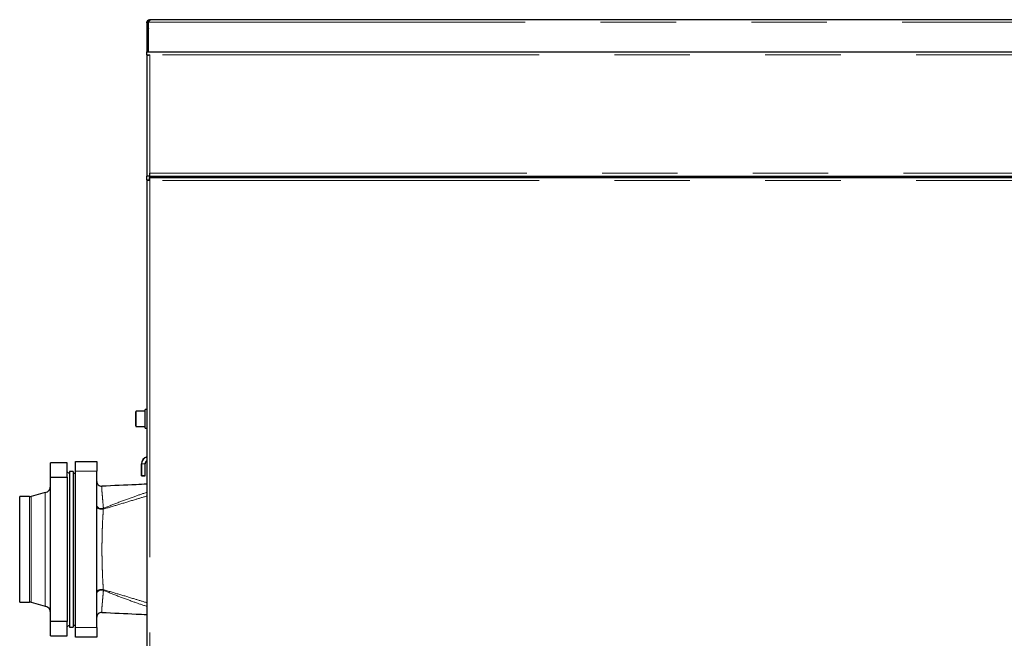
# Model space of a CAD drawing. Header units: millimetres. Extents: x 26 to 242, y 76 to 156.
# Tile 47 of 72: x 150 to 167, y 97 to 107. Entities that reach past the tile are written whole.
import ezdxf

# ---------------------------------------------------------------- set-up
doc = ezdxf.new("R2010")
doc.units = ezdxf.units.MM
doc.linetypes.add('PHANTOM', pattern=[12.7, 6.35, -1.27, 1.27, -1.27, 1.27, -1.27])

msp = doc.modelspace()

# ---------------------------------------------------------------- linework, layer by layer
at = {"color": 7, "linetype": 'Continuous', "lineweight": 25}
for p, q in [((152.133, 107.422), (152.153, 107.422)), ((152.133, 107.411), (152.133, 107.422)), ((152.153, 107.411), (152.133, 107.411)), ((152.133, 107.411), (152.133, 106.926)), ((152.153, 107.411), (152.153, 107.422)), ((152.153, 107.411), (152.153, 106.926)), ((152.158, 107.422), (152.158, 107.438)), ((152.158, 106.926), (152.158, 107.422)), ((152.178, 107.467), (152.178, 107.447)), ((152.178, 107.467), (152.188, 107.467)), ((152.188, 107.467), (189.11, 107.467)), ((152.153, 107.287), (152.158, 107.287)), ((152.133, 106.876), (152.133, 106.926)), ((152.133, 106.926), (152.183, 106.926)), ((152.133, 106.876), (152.183, 106.876)), ((152.133, 106.876), (152.133, 106.862)), ((152.133, 106.862), (152.133, 104.826)), ((152.158, 106.871), (152.158, 106.876)), ((152.158, 106.876), (152.158, 106.871)), ((152.183, 106.926), (171.443, 106.926)), ((152.183, 104.826), (152.183, 104.876)), ((152.133, 104.767), (152.133, 104.826)), ((152.183, 104.826), (152.133, 104.826)), ((152.133, 104.767), (152.133, 79.665)), ((152.133, 104.767), (152.158, 104.767)), ((152.172, 104.806), (152.172, 104.781)), ((152.172, 104.806), (171.454, 104.806)), ((152.183, 104.826), (171.443, 104.826)), ((152.773, 104.826), (152.773, 104.806)), ((153.529, 104.826), (153.529, 104.806)), ((153.581, 104.826), (153.581, 104.806)), ((153.685, 104.826), (153.685, 104.806)), ((153.737, 104.826), (153.737, 104.806)), ((158.951, 104.826), (158.945, 104.806)), ((159.013, 104.826), (159.007, 104.806)), ((159.058, 104.826), (159.052, 104.806)), ((160.744, 104.806), (160.738, 104.826)), ((160.783, 104.826), (160.789, 104.806)), ((160.845, 104.826), (160.851, 104.806)), ((165.618, 104.806), (165.618, 104.826)), ((165.678, 104.806), (165.678, 104.826)), ((166.098, 104.806), (166.098, 104.826)), ((152.133, 100.893), (152.103, 100.893)), ((152.103, 100.674), (152.103, 100.893)), ((151.943, 100.689), (151.943, 100.856)), ((152.103, 100.866), (151.953, 100.866)), ((151.943, 100.616), (151.943, 100.689)), ((151.953, 100.606), (152.103, 100.606)), ((152.103, 100.579), (152.103, 100.674)), ((152.103, 100.579), (152.133, 100.579)), ((150.788, 99.996), (150.508, 99.996)), ((150.508, 99.752), (150.508, 99.996)), ((150.788, 99.752), (150.788, 99.996)), ((150.928, 100.016), (151.288, 100.016)), ((150.928, 99.856), (150.928, 100.016)), ((151.288, 100.016), (151.288, 99.856)), ((152.038, 99.976), (152.038, 99.776)), ((152.04, 99.776), (152.04, 99.976)), ((152.098, 99.976), (152.098, 99.776)), ((152.1, 99.776), (152.1, 99.976)), ((150.508, 99.752), (150.788, 99.752)), ((150.508, 97.32), (150.508, 99.752)), ((150.828, 99.816), (150.788, 99.839)), ((150.788, 99.752), (150.788, 97.32)), ((150.888, 99.846), (150.828, 99.846)), ((150.828, 99.846), (150.828, 97.301)), ((150.888, 99.846), (150.888, 97.301)), ((150.928, 99.816), (150.888, 99.816)), ((150.928, 97.216), (150.928, 99.856)), ((151.288, 97.216), (151.288, 99.856)), ((152.098, 99.776), (152.038, 99.776)), ((152.04, 99.776), (152.1, 99.776)), ((150.152, 99.425), (149.988, 99.425)), ((149.988, 97.647), (149.988, 99.425)), ((150.419, 99.492), (150.183, 99.429)), ((149.988, 97.647), (150.152, 97.647)), ((150.183, 97.643), (150.419, 97.58)), ((150.788, 97.32), (150.508, 97.32)), ((150.508, 97.076), (150.508, 97.32)), ((150.788, 97.076), (150.788, 97.32)), ((150.788, 97.233), (150.828, 97.256)), ((150.828, 97.301), (150.828, 97.226)), ((150.888, 97.301), (150.888, 97.226)), ((150.888, 97.256), (150.928, 97.256)), ((150.508, 97.076), (150.788, 97.076)), ((150.828, 97.226), (150.888, 97.226)), ((150.928, 97.056), (150.928, 97.216)), ((151.288, 97.216), (151.288, 97.056)), ((151.288, 97.056), (150.928, 97.056))]:
    msp.add_line(p, q, dxfattribs=at)
at = {"color": 8, "linetype": 'PHANTOM', "lineweight": 18}
for p, q in [((152.158, 107.422), (189.065, 107.422)), ((171.443, 106.876), (152.183, 106.876)), ((152.183, 106.876), (152.183, 104.876)), ((152.183, 104.876), (171.443, 104.876)), ((152.183, 104.756), (152.183, 79.676)), ((171.443, 104.756), (152.183, 104.756)), ((152.213, 104.806), (152.213, 104.826)), ((165.653, 104.806), (165.653, 104.826)), ((165.728, 104.806), (165.728, 104.826)), ((151.953, 100.866), (151.953, 100.685)), ((151.953, 100.685), (151.953, 100.606)), ((152.038, 99.976), (152.098, 99.976)), ((152.1, 99.976), (152.04, 99.976)), ((151.288, 99.856), (150.928, 99.856)), ((150.152, 97.647), (150.152, 99.425)), ((150.183, 97.643), (150.183, 99.429)), ((150.419, 97.58), (150.419, 99.492)), ((151.397, 99.214), (151.399, 99.228)), ((151.399, 97.844), (151.397, 97.858)), ((150.928, 97.216), (151.288, 97.216))]:
    msp.add_line(p, q, dxfattribs=at)
at = {"color": 8, "linetype": 'PHANTOM', "lineweight": 18, "flags": 128}
for points in [[(151.288, 99.279), (151.29, 99.266), (151.298, 99.253), (151.309, 99.241), (151.324, 99.232), (151.341, 99.226), (151.361, 99.223), (151.38, 99.224), (151.399, 99.228)], [(151.397, 99.214), (151.379, 99.212), (151.359, 99.212), (151.34, 99.214), (151.323, 99.219), (151.308, 99.225), (151.297, 99.234), (151.29, 99.244), (151.288, 99.254)], [(151.397, 97.858), (151.379, 97.86), (151.359, 97.86), (151.34, 97.858), (151.323, 97.853), (151.308, 97.846), (151.297, 97.838), (151.29, 97.828), (151.288, 97.818)], [(151.399, 97.844), (151.38, 97.848), (151.361, 97.849), (151.341, 97.846), (151.324, 97.839), (151.309, 97.83), (151.298, 97.819), (151.29, 97.806), (151.288, 97.793)]]:
    msp.add_lwpolyline(points, dxfattribs=at)
at = {"color": 7, "linetype": 'Continuous', "lineweight": 25}
for centre, radius, start, end in [((151.953, 100.856), 0.01, 90, 180), ((151.953, 100.616), 0.01, 180, 270), ((152.158, 99.976), 0.12, 102.0247, 180), ((152.16, 99.976), 0.12, 103.0029, 180), ((152.158, 99.976), 0.06, 114.6243, 180), ((152.16, 99.976), 0.06, 116.7437, 180), ((150.388, 99.608), 0.12, 285, 0), ((151.368, 99.68), 0.08, 180, 272.5742), ((150.152, 99.545), 0.12, 270, 285), ((150.152, 97.527), 0.12, 75, 90), ((150.388, 97.464), 0.12, 0, 75), ((151.368, 97.392), 0.08, 87.3876, 179.9103)]:
    msp.add_arc(centre, radius, start, end, dxfattribs=at)
for points, knots in [([(152.133, 107.422), (152.133, 107.424), (152.133, 107.43), (152.136, 107.438), (152.14, 107.446), (152.146, 107.454), (152.153, 107.46), (152.162, 107.464), (152.17, 107.466), (152.175, 107.467), (152.178, 107.467)], [0, 0, 0, 0, 0.1153561, 0.2390063, 0.3681908, 0.4999915, 0.631878, 0.7608968, 0.8832211, 1, 1, 1, 1]), ([(152.153, 107.422), (152.153, 107.423), (152.153, 107.426), (152.155, 107.431), (152.157, 107.435), (152.16, 107.44), (152.164, 107.443), (152.169, 107.445), (152.174, 107.446), (152.177, 107.447), (152.178, 107.447)], [0, 0, 0, 0, 0.124767, 0.249974, 0.375111, 0.50002, 0.624942, 0.749941, 0.873764, 1, 1, 1, 1]), ([(152.188, 107.467), (152.188, 107.466), (152.188, 107.466), (152.186, 107.462), (152.184, 107.457), (152.18, 107.452), (152.175, 107.446), (152.17, 107.442), (152.165, 107.439), (152.16, 107.438), (152.158, 107.438)], [0, 0, 0, 0, 0.156798, 0.309502, 0.454378, 0.58815, 0.708932, 0.816039, 0.910755, 1, 1, 1, 1]), ([(152.158, 107.326), (152.158, 107.325), (152.153, 107.313), (152.153, 107.299), (152.153, 107.287)], [0, 0, 0, 0, 0.082761, 1, 1, 1, 1]), ([(152.133, 106.862), (152.134, 106.863), (152.135, 106.865), (152.144, 106.868), (152.157, 106.871), (152.171, 106.874), (152.18, 106.875), (152.183, 106.876)], [0, 0, 0, 0, 0.218156, 0.436317, 0.654485, 0.872646, 1, 1, 1, 1]), ([(152.133, 104.767), (152.134, 104.766), (152.135, 104.764), (152.147, 104.761), (152.163, 104.759), (152.176, 104.757), (152.183, 104.756)], [0, 0, 0, 0, 0.249998, 0.5, 0.75, 1, 1, 1, 1]), ([(152.158, 104.767), (152.158, 104.766), (152.159, 104.764), (152.165, 104.761), (152.173, 104.759), (152.18, 104.757), (152.183, 104.756)], [0, 0, 0, 0, 0.249995, 0.500002, 0.74999, 1, 1, 1, 1]), ([(152.183, 104.756), (152.182, 104.762), (152.18, 104.776), (152.178, 104.792), (152.175, 104.804), (152.173, 104.805), (152.172, 104.806)], [0, 0, 0, 0, 0.250015, 0.499998, 0.749998, 1, 1, 1, 1]), ([(152.183, 104.756), (152.182, 104.759), (152.18, 104.766), (152.178, 104.774), (152.175, 104.78), (152.173, 104.781), (152.172, 104.781)], [0, 0, 0, 0, 0.25001, 0.500011, 0.750006, 1, 1, 1, 1]), ([(152.133, 99.635), (152.073, 99.632), (151.819, 99.62), (151.566, 99.609), (151.372, 99.6)], [0, 0, 0, 0, 0.236278, 1, 1, 1, 1]), ([(151.372, 97.472), (151.566, 97.463), (151.819, 97.451), (152.073, 97.44), (152.133, 97.437)], [0, 0, 0, 0, 0.763444, 1, 1, 1, 1])]:
    msp.add_open_spline(points, degree=3, knots=knots, dxfattribs=at)
at = {"color": 8, "linetype": 'PHANTOM', "lineweight": 18}
for points, knots in [([(151.372, 99.599), (151.372, 99.599), (151.371, 99.601), (151.37, 99.593), (151.371, 99.575), (151.372, 99.547), (151.374, 99.513), (151.378, 99.47), (151.383, 99.411), (151.39, 99.333), (151.396, 99.263), (151.399, 99.228)], [0, 0, 0, 0, 0.018542, 0.141445, 0.265638, 0.367974, 0.470315, 0.575522, 0.680737, 0.83936, 1, 1, 1, 1]), ([(152.133, 99.436), (152.063, 99.415), (151.905, 99.366), (151.66, 99.293), (151.485, 99.24), (151.397, 99.214)], [0, 0, 0, 0, 0.284626, 0.642265, 1, 1, 1, 1]), ([(151.399, 99.228), (151.485, 99.262), (151.656, 99.33), (151.902, 99.42), (152.061, 99.474), (152.133, 99.499)], [0, 0, 0, 0, 0.353647, 0.707502, 1, 1, 1, 1]), ([(151.397, 99.214), (151.395, 99.171), (151.389, 99.084), (151.383, 98.959), (151.379, 98.846), (151.376, 98.745), (151.375, 98.641), (151.374, 98.529), (151.375, 98.41), (151.377, 98.29), (151.381, 98.175), (151.385, 98.066), (151.391, 97.96), (151.395, 97.892), (151.397, 97.858)], [0, 0, 0, 0, 0.104136, 0.20943, 0.281086, 0.352738, 0.426367, 0.499996, 0.587583, 0.676091, 0.755867, 0.835649, 0.91782, 1, 1, 1, 1]), ([(151.399, 97.844), (151.396, 97.809), (151.391, 97.751), (151.385, 97.682), (151.38, 97.629), (151.376, 97.583), (151.373, 97.544), (151.371, 97.514), (151.37, 97.491), (151.37, 97.477), (151.371, 97.471), (151.372, 97.472), (151.372, 97.473)], [0, 0, 0, 0, 0.160816, 0.262441, 0.364058, 0.468128, 0.57219, 0.673049, 0.773905, 0.877678, 0.981452, 1, 1, 1, 1]), ([(151.397, 97.858), (151.485, 97.831), (151.66, 97.779), (151.905, 97.706), (152.063, 97.657), (152.133, 97.635)], [0, 0, 0, 0, 0.357624, 0.715374, 1, 1, 1, 1]), ([(152.133, 97.573), (152.061, 97.597), (151.902, 97.652), (151.656, 97.742), (151.485, 97.81), (151.399, 97.844)], [0, 0, 0, 0, 0.292511, 0.646176, 1, 1, 1, 1])]:
    msp.add_open_spline(points, degree=3, knots=knots, dxfattribs=at)

doc.saveas('drawing.dxf')
